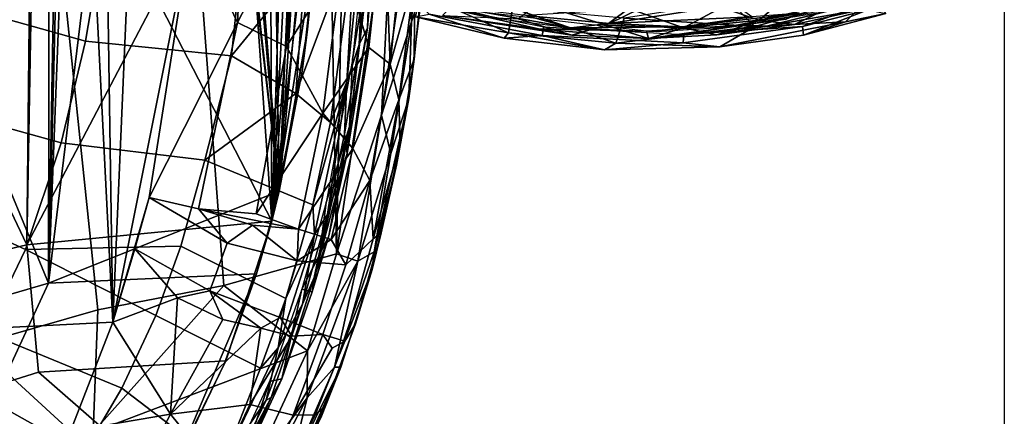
# Model space of a CAD drawing. Header units: millimetres. Extents: x -320 to 320, y -487 to 330.
# Tile 144 of 188: x 207 to 314, y -204 to -161. Entities that reach past the tile are written whole.
import ezdxf

# ---------------------------------------------------------------- set-up
doc = ezdxf.new("R2010")
doc.units = ezdxf.units.MM
doc.layers.add('Layer 01', color=7, linetype='Continuous', true_color=0x000000)
doc.styles.add('Default', font='arial.ttf')
doc.dimstyles.new('Default', dxfattribs={"dimscale": 10, "dimtxt": 2.5, "dimasz": 3, "dimexe": 1, "dimexo": 0.5, "dimgap": 0.8, "dimtad": 1, "dimtoh": 1, "dimzin": 1, "dimdsep": 46, "dimtxsty": 'Default', "dimcen": 2.5, "dimadec": 1, "dimazin": 1, "dimtfac": 1, "dimtdec": 4, "dimtix": 1, "dimtofl": 0, "dimtmove": 1, "dimatfit": 3, "dimfxl": 1, "dimtolj": 1, "dimtzin": 1, "dimarcsym": 0})

# ---------------------------------------------------------------- blocks, each defined once
blk = doc.blocks.new('*D1')
at = {"layer": 'Defpoints', "color": 0}
for p in [(-314.35, -27.15), (314.29, -27.15), (314.29, -476.59)]:
    blk.add_point(p, dxfattribs=at)
at = {"layer": 'Layer 01', "color": 0, "lineweight": -2}
for p, q in [((-314.35, -32.15), (-314.35, -486.59)), ((314.29, -32.15), (314.29, -486.59)), ((-284.35, -476.59), (284.29, -476.59))]:
    blk.add_line(p, q, dxfattribs=at)
at = {"layer": 'Layer 01', "color": 0}
for points in [[(-284.35, -471.59), (-284.35, -481.59), (-314.35, -476.59)], [(284.29, -481.59), (284.29, -471.59), (314.29, -476.59)]]:
    blk.add_solid(points, dxfattribs=at)
at = {"layer": 'Layer 01', "color": 0, "insert": (-0.03, -455.83), "char_height": 25, "attachment_point": 5, "style": 'Default'}
blk.add_mtext('\\A1;628.64', dxfattribs=at)

msp = doc.modelspace()

# ---------------------------------------------------------------- linework, layer by layer
at = {"layer": 'Layer 01'}
for points in [[(216.754, -193.889, 409.837), (202.515, 86.006, 407.186), (200.017, -194.729, 406.75)], [(202.515, 86.006, 407.186), (216.754, -193.889, 409.837), (213.035, 48.288, 409.14)], [(209.708, -189.626, 357.682), (223.206, -79.015, 360.173), (219.96, 75.099, 359.563)], [(219.96, 75.099, 359.563), (214.608, 7.889, 358.574), (209.708, -189.626, 357.682)], [(213.035, 48.288, 409.14), (216.754, -193.889, 409.837), (223.632, -34.791, 411.191)], [(237.33, 31.836, 362.933), (241.22, -186.422, 363.743), (228.922, -189.891, 361.266), (217.905, -43.5, 359.183)], [(237.33, 31.836, 362.933), (244.333, -23.179, 364.38), (241.22, -186.422, 363.743)], [(209.708, -189.626, 357.682), (210.063, 5.716, 357.752), (205.609, 16.387, 356.964), (195.768, -155.928, 355.282)], [(234.941, -179.581, 362.446), (232.002, 14.843, 361.883), (226.9, -80, 360.88)], [(232.002, 14.843, 361.883), (234.941, -179.581, 362.446), (239.79, -68.498, 363.45)], [(207.352, -185.421, 345.091), (195.189, -159.871, 343.032), (201.757, 13.673, 344.126), (209.396, 8.394, 345.444)], [(209.396, 8.394, 345.444), (210.776, 5.159, 345.692), (207.352, -185.421, 345.091)], [(213.117, 5.135, 358.303), (209.708, -189.626, 357.682), (214.608, 7.889, 358.574)], [(207.352, -185.421, 345.091), (210.776, 5.159, 345.692), (214.03, 5.791, 346.274), (221.543, -158.401, 347.647)], [(213.117, 5.135, 358.303), (210.063, 5.716, 357.752), (209.708, -189.626, 357.682)], [(226.938, -80.314, 348.668), (233.343, 4.801, 349.916), (234.156, -182.863, 350.083)], [(238.434, -45.496, 350.93), (234.156, -182.863, 350.083), (233.343, 4.801, 349.916)], [(244.333, -23.179, 364.38), (247.561, -143.572, 365.062), (241.22, -186.422, 363.743)], [(223.632, -34.791, 411.191), (216.754, -193.889, 409.837), (225.419, -150.646, 411.557)], [(217.905, -43.5, 359.183), (228.922, -189.891, 361.266), (215.135, -192.54, 358.676), (202.213, -69.306, 356.382)], [(234.156, -182.863, 350.083), (238.434, -45.496, 350.93), (239.92, -71.956, 351.231)], [(239.79, -68.498, 363.45), (234.941, -179.581, 362.446), (240.444, -94.293, 363.585)], [(202.213, -69.306, 356.382), (215.135, -192.54, 358.676), (197.956, -197.455, 355.64), (186.899, -114.25, 353.852)], [(234.156, -182.863, 350.083), (239.92, -71.956, 351.231), (240.535, -103.38, 351.354)], [(209.708, -189.626, 357.682), (234.941, -179.581, 362.446), (223.206, -79.015, 360.173)], [(223.206, -79.015, 360.173), (234.941, -179.581, 362.446), (223.883, -81.765, 360.303)], [(234.156, -182.863, 350.083), (221.543, -158.401, 347.647), (226.938, -80.314, 348.668)], [(234.941, -179.581, 362.446), (226.9, -80, 360.88), (226.223, -81.518, 360.754)], [(226.223, -81.518, 360.754), (223.883, -81.765, 360.303), (234.941, -179.581, 362.446)], [(240.42, -119.786, 363.581), (240.444, -94.293, 363.585), (234.941, -179.581, 362.446)], [(234.156, -182.863, 350.083), (240.535, -103.38, 351.354), (240.026, -132.859, 351.257)], [(240.42, -119.786, 363.581), (234.941, -179.581, 362.446), (238.052, -161.884, 363.094)], [(240.42, -119.786, 363.581), (238.052, -161.884, 363.094), (239.273, -149.653, 363.343)], [(225.419, -150.646, 411.557), (230.386, -161.116, 412.035), (232.235, -124.752, 412.438)], [(237.333, -147.735, 411.565), (232.235, -124.752, 412.438), (230.386, -161.116, 412.035)], [(239.128, -151.626, 351.063), (234.156, -182.863, 350.083), (240.026, -132.859, 351.257)], [(248.873, -152.378, 365.681), (251.303, -133.502, 367.377), (249.425, -161.07, 366.896)], [(251.303, -133.502, 367.377), (250.647, -157.384, 369.139), (249.425, -161.07, 366.896)], [(246.164, -171.255, 364.93), (241.22, -186.422, 363.743), (247.561, -143.572, 365.062)], [(247.561, -143.572, 365.062), (248.873, -152.378, 365.681), (246.164, -171.255, 364.93)], [(185.095, -155.11, 320.618), (186.774, -144.876, 320.885), (215.86, -150.913, 333.197), (213.779, -163.169, 332.805)], [(245.94, -145.664, 356.29), (244.637, -161.693, 355.866), (245.053, -150.247, 350.967)], [(245.37, -150.125, 357.04), (244.637, -161.693, 355.866), (245.94, -145.664, 356.29)], [(244.491, -146.897, 349.274), (243.722, -163.516, 350.475), (242.378, -167.632, 348.823)], [(242.378, -167.632, 348.823), (243.277, -151.607, 348.368), (244.491, -146.897, 349.274)], [(244.491, -146.897, 349.274), (245.053, -150.247, 350.967), (243.722, -163.516, 350.475)], [(237.333, -147.735, 411.565), (230.386, -161.116, 412.035), (235.778, -163.743, 411.247)], [(241.937, -153.911, 409.105), (237.333, -147.735, 411.565), (235.778, -163.743, 411.247)], [(246.43, -148.33, 404.903), (241.937, -153.911, 409.105), (244.786, -163.854, 404.738)], [(247.107, -165.698, 399.762), (246.43, -148.33, 404.903), (244.786, -163.854, 404.738)], [(248.946, -147.603, 399.859), (246.43, -148.33, 404.903), (247.107, -165.698, 399.762)], [(249.797, -156.046, 394.151), (248.946, -147.603, 399.859), (247.107, -165.698, 399.762)], [(238.052, -161.884, 363.094), (237.477, -166.432, 350.726), (239.128, -151.626, 351.063), (239.273, -149.653, 363.343)], [(215.86, -150.913, 333.197), (231.282, -149.867, 341.072), (229.757, -164.77, 340.933), (213.779, -163.169, 332.805)], [(225.419, -150.646, 411.557), (216.754, -193.889, 409.837), (220.727, -180.263, 410.631)], [(225.419, -150.646, 411.557), (220.727, -180.263, 410.631), (230.386, -161.116, 412.035)], [(229.757, -164.77, 340.933), (231.282, -149.867, 341.072), (237.808, -154.879, 345.054)], [(242.967, -165.18, 356.957), (242.665, -172.491, 356.554), (245.37, -150.125, 357.04)], [(244.637, -161.693, 355.866), (245.37, -150.125, 357.04), (242.665, -172.491, 356.554)], [(245.37, -150.125, 357.04), (244.296, -152.315, 357.234), (242.967, -165.18, 356.957)], [(243.722, -163.516, 350.475), (245.053, -150.247, 350.967), (244.637, -161.693, 355.866)], [(239.128, -151.626, 351.063), (237.477, -166.432, 350.726), (234.156, -182.863, 350.083)], [(243.277, -151.607, 348.368), (236.777, -168.891, 345.219), (237.808, -154.879, 345.054)], [(240.589, -172.063, 347.8), (236.777, -168.891, 345.219), (243.277, -151.607, 348.368)], [(243.277, -151.607, 348.368), (242.378, -167.632, 348.823), (240.589, -172.063, 347.8)], [(248.873, -152.378, 365.681), (249.425, -161.07, 366.896), (246.164, -171.255, 364.93)], [(250.647, -157.384, 369.139), (251.027, -152.197, 386.793), (249.724, -165.147, 386.054), (249.132, -169.439, 368.854)], [(251.027, -152.197, 386.793), (249.797, -156.046, 394.151), (249.724, -165.147, 386.054)], [(241.937, -153.911, 409.105), (235.778, -163.743, 411.247), (239.723, -171.053, 408.663)], [(244.786, -163.854, 404.738), (241.937, -153.911, 409.105), (239.723, -171.053, 408.663)], [(182.584, -166.387, 320.352), (185.095, -155.11, 320.618), (213.779, -163.169, 332.805), (211.117, -174.288, 332.375)], [(236.777, -168.891, 345.219), (229.757, -164.77, 340.933), (237.808, -154.879, 345.054)], [(209.708, -189.626, 357.682), (195.768, -155.928, 355.282), (178.717, -198.687, 352.584)], [(249.797, -156.046, 394.151), (247.107, -165.698, 399.762), (248.063, -169.575, 394.046)], [(249.724, -165.147, 386.054), (249.797, -156.046, 394.151), (248.063, -169.575, 394.046)], [(249.425, -161.07, 366.896), (250.647, -157.384, 369.139), (249.132, -169.439, 368.854)], [(250.363, -157.921, 578.571), (249.859, -160.511, 574.825), (260.035, -162.266, 576.486)], [(250.363, -157.921, 578.571), (260.035, -162.266, 576.486), (260.478, -159.552, 579.332)], [(286.985, -161.578, 578.085), (299.998, -157.905, 578.482), (284.287, -158.871, 580.165)], [(286.985, -161.578, 578.085), (296.903, -161.063, 575.718), (299.998, -157.905, 578.482)], [(301.335, -160.126, 574.045), (299.998, -157.905, 578.482), (296.903, -161.063, 575.718)], [(207.352, -185.421, 345.091), (221.543, -158.401, 347.647), (234.156, -182.863, 350.083)], [(263.718, -162.534, 569.27), (251.385, -160.204, 569.27), (249.901, -158.837, 568.598), (263.901, -161.605, 568.61)], [(261.109, -160.73, 566.023), (263.225, -159.073, 563.324), (270.736, -161.431, 565.663), (266.968, -162.52, 568.136)], [(270.736, -161.431, 565.663), (263.225, -159.073, 563.324), (273.215, -159.61, 563.075)], [(284.754, -159.132, 567.424), (274.466, -159.595, 567.421), (271.103, -161.223, 567.438)], [(286.654, -160.515, 567.469), (284.754, -159.132, 567.424), (271.103, -161.223, 567.438)], [(286.985, -161.578, 578.085), (284.287, -158.871, 580.165), (272.7, -160.653, 579.555)], [(279.244, -162.446, 568.63), (298.386, -159.331, 568.616), (292.205, -161.563, 569.185)], [(290.204, -158.491, 563.242), (287.486, -160.874, 565.982), (283.349, -159.488, 563.412)], [(288.131, -161.569, 568.609), (297.532, -159.282, 568.629), (286.036, -161.39, 568.61)], [(290.204, -158.491, 563.242), (296.28, -158.947, 565.453), (287.486, -160.874, 565.982)], [(287.486, -160.874, 565.982), (296.28, -158.947, 565.453), (291.343, -161.342, 568.157)], [(288.131, -161.569, 568.609), (298.89, -159.674, 568.413), (297.532, -159.282, 568.629)], [(291.343, -161.342, 568.157), (296.28, -158.947, 565.453), (298.89, -159.674, 568.413)], [(292.205, -161.563, 569.185), (298.386, -159.331, 568.616), (299.364, -159.746, 569.097)], [(178.262, -192.314, 340.38), (195.189, -159.871, 343.032), (207.352, -185.421, 345.091)], [(251.385, -160.204, 569.27), (259.592, -162.834, 573.129), (249.859, -160.511, 574.825)], [(263.718, -162.534, 569.27), (259.592, -162.834, 573.129), (251.385, -160.204, 569.27)], [(252.825, -160.368, 568.448), (263.348, -161.803, 568.607), (253.597, -159.582, 568.615)], [(266.968, -162.52, 568.136), (252.825, -160.368, 568.448), (261.109, -160.73, 566.023)], [(263.348, -161.803, 568.607), (252.825, -160.368, 568.448), (266.968, -162.52, 568.136)], [(253.597, -159.582, 568.615), (263.348, -161.803, 568.607), (275.135, -162.071, 568.605)], [(258.945, -160.702, 568.614), (266.885, -161.716, 568.619), (254.234, -159.459, 568.084)], [(266.885, -161.716, 568.619), (261.945, -160.375, 567.443), (254.234, -159.459, 568.084)], [(271.79, -163.403, 576.891), (260.478, -159.552, 579.332), (260.035, -162.266, 576.486)], [(271.79, -163.403, 576.891), (272.7, -160.653, 579.555), (260.478, -159.552, 579.332)], [(261.945, -160.375, 567.443), (271.103, -161.223, 567.438), (274.466, -159.595, 567.421)], [(261.945, -160.375, 567.443), (266.885, -161.716, 568.619), (271.103, -161.223, 567.438)], [(273.215, -159.61, 563.075), (279.207, -161.694, 566.16), (270.736, -161.431, 565.663)], [(283.349, -159.488, 563.412), (279.207, -161.694, 566.16), (273.215, -159.61, 563.075)], [(283.875, -161.631, 568.617), (291.874, -160.09, 568.022), (279.075, -161.612, 568.096)], [(279.075, -161.612, 568.096), (291.874, -160.09, 568.022), (286.654, -160.515, 567.469)], [(287.486, -160.874, 565.982), (279.207, -161.694, 566.16), (283.349, -159.488, 563.412)], [(290.411, -160.765, 568.599), (291.874, -160.09, 568.022), (283.875, -161.631, 568.617)], [(298.89, -159.674, 568.413), (288.131, -161.569, 568.609), (291.343, -161.342, 568.157)], [(292.205, -161.563, 569.185), (299.364, -159.746, 569.097), (292.312, -162.516, 573.193)], [(299.364, -159.746, 569.097), (301.335, -160.126, 574.045), (292.312, -162.516, 573.193)], [(296.903, -161.063, 575.718), (292.312, -162.516, 573.193), (301.335, -160.126, 574.045)], [(220.727, -180.263, 410.631), (226.124, -181.52, 411.258), (230.386, -161.116, 412.035)], [(232.433, -182.051, 410.568), (235.778, -163.743, 411.247), (230.386, -161.116, 412.035), (226.124, -181.52, 411.258)], [(246.164, -171.255, 364.93), (249.425, -161.07, 366.896), (247.158, -175.461, 366.421)], [(249.425, -161.07, 366.896), (249.132, -169.439, 368.854), (247.158, -175.461, 366.421)], [(260.035, -162.266, 576.486), (249.859, -160.511, 574.825), (259.592, -162.834, 573.129)], [(266.885, -161.716, 568.619), (279.075, -161.612, 568.096), (271.103, -161.223, 567.438)], [(270.736, -161.431, 565.663), (275.357, -162.864, 568.416), (266.968, -162.52, 568.136)], [(270.736, -161.431, 565.663), (279.207, -161.694, 566.16), (275.357, -162.864, 568.416)], [(279.075, -161.612, 568.096), (286.654, -160.515, 567.469), (271.103, -161.223, 567.438)], [(286.985, -161.578, 578.085), (272.7, -160.653, 579.555), (271.79, -163.403, 576.891)], [(271.79, -163.403, 576.891), (283.151, -163.772, 574.79), (286.985, -161.578, 578.085)], [(275.135, -162.071, 568.605), (275.357, -162.864, 568.416), (286.036, -161.39, 568.61)], [(275.357, -162.864, 568.416), (288.131, -161.569, 568.609), (286.036, -161.39, 568.61)], [(288.131, -161.569, 568.609), (275.357, -162.864, 568.416), (282.831, -162.471, 568.163)], [(292.312, -162.516, 573.193), (283.151, -163.772, 574.79), (279.155, -163.333, 569.217), (292.205, -161.563, 569.185)], [(279.155, -163.333, 569.217), (279.244, -162.446, 568.63), (292.205, -161.563, 569.185)], [(279.207, -161.694, 566.16), (287.486, -160.874, 565.982), (282.831, -162.471, 568.163)], [(287.486, -160.874, 565.982), (291.343, -161.342, 568.157), (282.831, -162.471, 568.163)], [(288.131, -161.569, 568.609), (282.831, -162.471, 568.163), (291.343, -161.342, 568.157)], [(283.151, -163.772, 574.79), (296.903, -161.063, 575.718), (286.985, -161.578, 578.085)], [(292.312, -162.516, 573.193), (296.903, -161.063, 575.718), (283.151, -163.772, 574.79)], [(234.941, -179.581, 362.446), (237.477, -166.432, 350.726), (238.052, -161.884, 363.094)], [(243.722, -163.516, 350.475), (244.637, -161.693, 355.866), (242.414, -175.463, 355.429)], [(242.414, -175.463, 355.429), (244.637, -161.693, 355.866), (242.665, -172.491, 356.554)], [(270.537, -164.098, 573.098), (260.035, -162.266, 576.486), (259.592, -162.834, 573.129)], [(270.537, -164.098, 573.098), (259.592, -162.834, 573.129), (263.718, -162.534, 569.27)], [(271.79, -163.403, 576.891), (260.035, -162.266, 576.486), (270.537, -164.098, 573.098)], [(275.357, -162.864, 568.416), (263.348, -161.803, 568.607), (266.968, -162.52, 568.136)], [(263.348, -161.803, 568.607), (275.357, -162.864, 568.416), (275.135, -162.071, 568.605)], [(279.244, -162.446, 568.63), (279.155, -163.333, 569.217), (263.718, -162.534, 569.27), (263.901, -161.605, 568.61)], [(270.537, -164.098, 573.098), (263.718, -162.534, 569.27), (279.155, -163.333, 569.217)], [(266.885, -161.716, 568.619), (276.214, -162.096, 568.605), (279.075, -161.612, 568.096)], [(275.357, -162.864, 568.416), (279.207, -161.694, 566.16), (282.831, -162.471, 568.163)], [(279.075, -161.612, 568.096), (276.214, -162.096, 568.605), (283.875, -161.631, 568.617)], [(229.757, -164.77, 340.933), (226.825, -176.187, 340.264), (211.117, -174.288, 332.375), (213.779, -163.169, 332.805)], [(242.378, -167.632, 348.823), (243.722, -163.516, 350.475), (242.114, -173.342, 350.143)], [(242.414, -175.463, 355.429), (242.114, -173.342, 350.143), (243.722, -163.516, 350.475)], [(270.537, -164.098, 573.098), (279.155, -163.333, 569.217), (283.151, -163.772, 574.79)], [(271.79, -163.403, 576.891), (270.537, -164.098, 573.098), (283.151, -163.772, 574.79)], [(229.757, -164.77, 340.933), (236.777, -168.891, 345.219), (226.825, -176.187, 340.264)], [(239.723, -171.053, 408.663), (235.778, -163.743, 411.247), (232.433, -182.051, 410.568)], [(244.786, -163.854, 404.738), (239.723, -171.053, 408.663), (243.014, -174.897, 404.406)], [(247.107, -165.698, 399.762), (244.786, -163.854, 404.738), (243.014, -174.897, 404.406)], [(242.665, -172.491, 356.554), (242.967, -165.18, 356.957), (240.101, -180.815, 356.379)], [(247.107, -165.698, 399.762), (243.014, -174.897, 404.406), (244.88, -178.419, 399.202)], [(248.063, -169.575, 394.046), (247.107, -165.698, 399.762), (244.88, -178.419, 399.202)], [(249.724, -165.147, 386.054), (248.187, -174.38, 386.553), (247.797, -176.741, 369.306), (249.132, -169.439, 368.854)], [(249.724, -165.147, 386.054), (248.063, -169.575, 394.046), (248.187, -174.38, 386.553)], [(211.117, -174.288, 332.375), (207.217, -185.947, 331.817), (179.739, -173.326, 319.932), (182.584, -166.387, 320.352)], [(234.941, -179.581, 362.446), (234.156, -182.863, 350.083), (237.477, -166.432, 350.726)], [(238.822, -184.296, 348.091), (238.655, -181.047, 347.438), (242.378, -167.632, 348.823)], [(240.589, -172.063, 347.8), (242.378, -167.632, 348.823), (238.655, -181.047, 347.438)], [(242.378, -167.632, 348.823), (240.228, -182.109, 349.722), (238.822, -184.296, 348.091)], [(242.378, -167.632, 348.823), (242.114, -173.342, 350.143), (240.228, -182.109, 349.722)], [(240.589, -172.063, 347.8), (238.655, -181.047, 347.438), (226.825, -176.187, 340.264), (236.777, -168.891, 345.219)], [(248.063, -169.575, 394.046), (244.88, -178.419, 399.202), (245.244, -184.788, 392.184)], [(248.187, -174.38, 386.553), (248.063, -169.575, 394.046), (245.244, -184.788, 392.184)], [(247.158, -175.461, 366.421), (249.132, -169.439, 368.854), (245.334, -186.219, 366.934)], [(249.132, -169.439, 368.854), (247.797, -176.741, 369.306), (245.334, -186.219, 366.934)], [(239.723, -171.053, 408.663), (232.433, -182.051, 410.568), (237.086, -183.708, 408.058)], [(243.014, -174.897, 404.406), (239.723, -171.053, 408.663), (237.086, -183.708, 408.058)], [(246.164, -171.255, 364.93), (243.551, -187.225, 364.75), (241.22, -186.422, 363.743)], [(246.164, -171.255, 364.93), (247.158, -175.461, 366.421), (243.551, -187.225, 364.75)], [(176.526, -180.402, 319.619), (179.739, -173.326, 319.932), (207.217, -185.947, 331.817), (202.827, -195.001, 331.043)], [(240.101, -180.815, 356.379), (239.373, -186.521, 355.977), (242.665, -172.491, 356.554)], [(242.665, -172.491, 356.554), (239.373, -186.521, 355.977), (240.392, -184.439, 355.307)], [(240.228, -182.109, 349.722), (242.114, -173.342, 350.143), (242.414, -175.463, 355.429)], [(242.665, -172.491, 356.554), (240.392, -184.439, 355.307), (242.414, -175.463, 355.429)], [(211.117, -174.288, 332.375), (226.825, -176.187, 340.264), (224.21, -185.594, 339.864), (207.217, -185.947, 331.817)], [(248.187, -174.38, 386.553), (245.244, -184.788, 392.184), (246.102, -184.139, 384.917)], [(247.797, -176.741, 369.306), (248.187, -174.38, 386.553), (246.102, -184.139, 384.917)], [(243.014, -174.897, 404.406), (237.086, -183.708, 408.058), (240.658, -184.863, 404.108)], [(240.228, -182.109, 349.722), (242.414, -175.463, 355.429), (238.776, -188.994, 352.32)], [(240.392, -184.439, 355.307), (238.776, -188.994, 352.32), (242.414, -175.463, 355.429)], [(244.88, -178.419, 399.202), (243.014, -174.897, 404.406), (240.658, -184.863, 404.108)], [(245.334, -186.219, 366.934), (243.551, -187.225, 364.75), (247.158, -175.461, 366.421)], [(238.655, -181.047, 347.438), (235.702, -191.307, 346.749), (224.21, -185.594, 339.864), (226.825, -176.187, 340.264)], [(245.334, -186.219, 366.934), (247.797, -176.741, 369.306), (245.126, -188.124, 368.571)], [(246.102, -184.139, 384.917), (245.126, -188.124, 368.571), (247.797, -176.741, 369.306)], [(244.88, -178.419, 399.202), (240.658, -184.863, 404.108), (242.251, -187.634, 399.792)], [(245.244, -184.788, 392.184), (244.88, -178.419, 399.202), (242.251, -187.634, 399.792)], [(209.708, -189.626, 357.682), (232.464, -188.615, 361.86), (234.941, -179.581, 362.446)], [(234.941, -179.581, 362.446), (232.464, -188.615, 361.86), (234.156, -182.863, 350.083)], [(219.158, -185.872, 410.315), (220.727, -180.263, 410.631), (216.754, -193.889, 409.837)], [(229.277, -185.265, 410.797), (220.727, -180.263, 410.631), (219.158, -185.872, 410.315), (227.372, -190.456, 410.593)], [(229.277, -185.265, 410.797), (226.124, -181.52, 411.258), (220.727, -180.263, 410.631)], [(237.425, -190.297, 355.769), (239.373, -186.521, 355.977), (240.101, -180.815, 356.379)], [(226.124, -181.52, 411.258), (229.277, -185.265, 410.797), (232.03, -183.276, 410.592)], [(237.086, -183.708, 408.058), (226.124, -181.52, 411.258), (232.03, -183.276, 410.592)], [(226.124, -181.52, 411.258), (237.086, -183.708, 408.058), (232.433, -182.051, 410.568)], [(235.702, -191.307, 346.749), (238.655, -181.047, 347.438), (238.822, -184.296, 348.091)], [(234.156, -182.863, 350.083), (229.137, -198.13, 348.761), (208.617, -199.348, 345.164), (207.352, -185.421, 345.091)], [(232.464, -188.615, 361.86), (228.957, -198.479, 360.9), (229.137, -198.13, 348.761), (234.156, -182.863, 350.083)], [(238.822, -184.296, 348.091), (240.228, -182.109, 349.722), (237.493, -191.936, 349.223)], [(240.228, -182.109, 349.722), (238.776, -188.994, 352.32), (237.493, -191.936, 349.223)], [(236.929, -187.199, 407.236), (232.03, -183.276, 410.592), (229.277, -185.265, 410.797)], [(232.03, -183.276, 410.592), (236.929, -187.199, 407.236), (237.086, -183.708, 408.058)], [(240.658, -184.863, 404.108), (237.086, -183.708, 408.058), (236.929, -187.199, 407.236)], [(243.318, -194.072, 380.733), (246.102, -184.139, 384.917), (245.244, -184.788, 392.184), (242.139, -195.981, 389.857)], [(246.102, -184.139, 384.917), (243.318, -194.072, 380.733), (245.126, -188.124, 368.571)], [(227.372, -190.456, 410.593), (235.066, -193.403, 406.835), (236.929, -187.199, 407.236), (229.277, -185.265, 410.797)], [(238.822, -184.296, 348.091), (237.493, -191.936, 349.223), (234.854, -196.72, 347.058)], [(234.854, -196.72, 347.058), (235.702, -191.307, 346.749), (238.822, -184.296, 348.091)], [(240.658, -184.863, 404.108), (236.929, -187.199, 407.236), (242.251, -187.634, 399.792)], [(238.776, -188.994, 352.32), (240.392, -184.439, 355.307), (238.567, -190.567, 354.703)], [(238.567, -190.567, 354.703), (240.392, -184.439, 355.307), (239.373, -186.521, 355.977)], [(239.737, -195.256, 399.66), (242.139, -195.981, 389.857), (245.244, -184.788, 392.184), (242.251, -187.634, 399.792)], [(184.134, -207.062, 341.066), (178.262, -192.314, 340.38), (207.352, -185.421, 345.091), (208.617, -199.348, 345.164)], [(221.456, -193.174, 339.315), (217.756, -201.124, 338.459), (202.827, -195.001, 331.043), (207.217, -185.947, 331.817)], [(221.456, -193.174, 339.315), (207.217, -185.947, 331.817), (224.21, -185.594, 339.864)], [(219.158, -185.872, 410.315), (216.754, -193.889, 409.837), (223.824, -191.22, 410.733)], [(223.824, -191.22, 410.733), (227.372, -190.456, 410.593), (219.158, -185.872, 410.315)], [(235.702, -191.307, 346.749), (232.904, -198.917, 345.967), (221.456, -193.174, 339.315), (224.21, -185.594, 339.864)], [(243.551, -187.225, 364.75), (245.334, -186.219, 366.934), (241.017, -198.817, 365.084)], [(241.017, -198.817, 365.084), (245.334, -186.219, 366.934), (245.126, -188.124, 368.571)], [(238.07, -197.038, 362.626), (228.922, -189.891, 361.266), (241.22, -186.422, 363.743)], [(235.066, -193.403, 406.835), (239.737, -195.256, 399.66), (242.251, -187.634, 399.792), (236.929, -187.199, 407.236)], [(238.567, -190.567, 354.703), (239.373, -186.521, 355.977), (237.425, -190.297, 355.769)], [(238.014, -202.163, 362.838), (243.551, -187.225, 364.75), (241.017, -198.817, 365.084)], [(243.551, -187.225, 364.75), (238.014, -202.163, 362.838), (238.07, -197.038, 362.626)], [(241.22, -186.422, 363.743), (243.551, -187.225, 364.75), (238.07, -197.038, 362.626)], [(241.69, -198.804, 367.333), (245.126, -188.124, 368.571), (243.318, -194.072, 380.733), (240.007, -203.088, 379.55)], [(241.017, -198.817, 365.084), (245.126, -188.124, 368.571), (241.69, -198.804, 367.333)], [(232.464, -188.615, 361.86), (209.708, -189.626, 357.682), (199.761, -211.075, 355.445), (223.165, -210.435, 359.239)], [(223.165, -210.435, 359.239), (228.957, -198.479, 360.9), (232.464, -188.615, 361.86)], [(234.072, -202.133, 350.974), (237.493, -191.936, 349.223), (238.776, -188.994, 352.32), (235.249, -200.11, 353.783)], [(238.567, -190.567, 354.703), (235.249, -200.11, 353.783), (238.776, -188.994, 352.32)], [(184.549, -212.263, 353.089), (199.761, -211.075, 355.445), (209.708, -189.626, 357.682), (178.717, -198.687, 352.584)], [(228.922, -189.891, 361.266), (238.07, -197.038, 362.626), (214.619, -205.924, 358.074)], [(228.922, -189.891, 361.266), (214.619, -205.924, 358.074), (215.135, -192.54, 358.676)], [(227.372, -190.456, 410.593), (223.824, -191.22, 410.733), (228.783, -193.591, 409.855)], [(235.066, -193.403, 406.835), (227.372, -190.456, 410.593), (232.949, -194.559, 407.936)], [(228.783, -193.591, 409.855), (232.949, -194.559, 407.936), (227.372, -190.456, 410.593)], [(237.425, -190.297, 355.769), (233.909, -200.379, 354.768), (235.249, -200.11, 353.783)], [(237.425, -190.297, 355.769), (235.249, -200.11, 353.783), (238.567, -190.567, 354.703)], [(216.754, -193.889, 409.837), (223.083, -203.968, 408.944), (223.824, -191.22, 410.733)], [(223.824, -191.22, 410.733), (223.083, -203.968, 408.944), (228.783, -193.591, 409.855)], [(232.904, -198.917, 345.967), (235.702, -191.307, 346.749), (234.854, -196.72, 347.058)], [(197.956, -197.455, 355.64), (215.135, -192.54, 358.676), (214.619, -205.924, 358.074), (198.155, -214.517, 355.042)], [(234.854, -196.72, 347.058), (237.493, -191.936, 349.223), (233.544, -202.418, 347.923)], [(237.493, -191.936, 349.223), (234.072, -202.133, 350.974), (233.544, -202.418, 347.923)], [(216.754, -193.889, 409.837), (200.017, -194.729, 406.75), (212.132, -205.813, 408.441)], [(216.754, -193.889, 409.837), (212.132, -205.813, 408.441), (223.083, -203.968, 408.944)], [(232.904, -198.917, 345.967), (228.711, -209.479, 344.818), (217.756, -201.124, 338.459), (221.456, -193.174, 339.315)], [(232.949, -194.559, 407.936), (228.783, -193.591, 409.855), (223.083, -203.968, 408.944)], [(236.33, -195.421, 404.82), (235.066, -193.403, 406.835), (232.949, -194.559, 407.936)], [(239.737, -195.256, 399.66), (235.066, -193.403, 406.835), (236.33, -195.421, 404.82)], [(193.76, -208.718, 405.258), (203.413, -220.343, 406.187), (212.132, -205.813, 408.441), (200.017, -194.729, 406.75)], [(232.949, -194.559, 407.936), (223.083, -203.968, 408.944), (231.744, -202.914, 405.593)], [(236.33, -195.421, 404.82), (232.949, -194.559, 407.936), (231.744, -202.914, 405.593)], [(240.007, -203.088, 379.55), (243.318, -194.072, 380.733), (242.139, -195.981, 389.857), (238.911, -204.046, 389.599)], [(202.827, -195.001, 331.043), (217.756, -201.124, 338.459), (213.577, -208.177, 337.418), (199.461, -200.259, 330.423)], [(236.33, -195.421, 404.82), (231.744, -202.914, 405.593), (236.496, -204.048, 398.34), (239.737, -195.256, 399.66)], [(239.737, -195.256, 399.66), (236.496, -204.048, 398.34), (240.756, -196.752, 395.028)], [(238.911, -204.046, 389.599), (242.139, -195.981, 389.857), (240.756, -196.752, 395.028), (236.496, -204.048, 398.34)], [(242.139, -195.981, 389.857), (239.737, -195.256, 399.66), (240.756, -196.752, 395.028)], [(238.07, -197.038, 362.626), (231.717, -210.753, 360.735), (219.737, -214.506, 358.428), (214.619, -205.924, 358.074)], [(234.854, -196.72, 347.058), (233.544, -202.418, 347.923), (228.711, -209.479, 344.818)], [(228.711, -209.479, 344.818), (232.904, -198.917, 345.967), (234.854, -196.72, 347.058)], [(238.07, -197.038, 362.626), (238.014, -202.163, 362.838), (231.717, -210.753, 360.735)], [(229.137, -198.13, 348.761), (222.557, -211.538, 346.846), (208.617, -199.348, 345.164)], [(223.165, -210.435, 359.239), (222.557, -211.538, 346.846), (229.137, -198.13, 348.761), (228.957, -198.479, 360.9)], [(235.627, -212.524, 365.616), (241.69, -198.804, 367.333), (239.575, -204.189, 366.894)], [(236.106, -210.118, 363.513), (241.69, -198.804, 367.333), (235.627, -212.524, 365.616)], [(236.106, -210.118, 363.513), (241.017, -198.817, 365.084), (241.69, -198.804, 367.333)], [(238.014, -202.163, 362.838), (241.017, -198.817, 365.084), (236.106, -210.118, 363.513)], [(239.575, -204.189, 366.894), (241.69, -198.804, 367.333), (240.007, -203.088, 379.55)], [(222.557, -211.538, 346.846), (184.134, -207.062, 341.066), (208.617, -199.348, 345.164)], [(196.649, -204.199, 329.9), (199.461, -200.259, 330.423), (213.577, -208.177, 337.418), (202.722, -211.693, 333.321)], [(234.072, -202.133, 350.974), (235.249, -200.11, 353.783), (230.819, -209.672, 352.406)], [(230.819, -209.672, 352.406), (235.249, -200.11, 353.783), (233.909, -200.379, 354.768)], [(228.711, -209.479, 344.818), (225.026, -215.549, 343.656), (213.577, -208.177, 337.418), (217.756, -201.124, 338.459)], [(230.819, -209.672, 352.406), (233.909, -200.379, 354.768), (229.771, -209.304, 353.478)], [(229.492, -210.825, 346.792), (234.072, -202.133, 350.974), (228.355, -213.641, 349.169)], [(234.072, -202.133, 350.974), (230.819, -209.672, 352.406), (228.355, -213.641, 349.169)], [(228.711, -209.479, 344.818), (233.544, -202.418, 347.923), (229.492, -210.825, 346.792)], [(238.014, -202.163, 362.838), (236.106, -210.118, 363.513), (229.414, -218.502, 360.138)], [(229.414, -218.502, 360.138), (231.717, -210.753, 360.735), (238.014, -202.163, 362.838)], [(229.492, -210.825, 346.792), (233.544, -202.418, 347.923), (234.072, -202.133, 350.974)], [(231.744, -202.914, 405.593), (223.083, -203.968, 408.944), (228.252, -210.362, 404.635)], [(228.252, -210.362, 404.635), (232.871, -211.739, 397.394), (236.496, -204.048, 398.34), (231.744, -202.914, 405.593)], [(236.062, -211.603, 382.297), (240.007, -203.088, 379.55), (238.911, -204.046, 389.599), (234.407, -213.539, 388.655)], [(236.062, -211.603, 382.297), (235.627, -212.524, 365.616), (239.575, -204.189, 366.894), (240.007, -203.088, 379.55)], [(212.132, -205.813, 408.441), (217.343, -214.862, 407.393), (223.083, -203.968, 408.944)], [(228.252, -210.362, 404.635), (223.083, -203.968, 408.944), (217.343, -214.862, 407.393)], [(232.871, -211.739, 397.394), (234.407, -213.539, 388.655), (238.911, -204.046, 389.599), (236.496, -204.048, 398.34)]]:
    msp.add_3dface(points, dxfattribs=at)

# ---------------------------------------------------------------- dimensions: what is measured, and where the dimension line sits
dim = msp.add_linear_dim(base=(314.29, -476.594), p1=(-314.347, -27.146), p2=(314.29, -27.146), dimstyle='Default', override={"dimscale": 10, "dimtxt": 2.5, "dimasz": 3, "dimexe": 1, "dimexo": 0.5, "dimgap": 0.8, "dimtad": 1, "dimtih": 0, "dimtoh": 0, "dimdec": 2, "dimlfac": 1, "dimzin": 1, "dimtxsty": 'Default', "dimsah": 0, "dimcen": 2.5, "dimadec": 1, "dimazin": 1, "dimtix": 0, "dimtmove": 0, "dimtzin": 1}, dxfattribs=at)
dim.commit()
dim.dimension.update_dxf_attribs({"geometry": '*D1', "text_midpoint": (-0.028, -455.832)})

doc.saveas('drawing.dxf')
